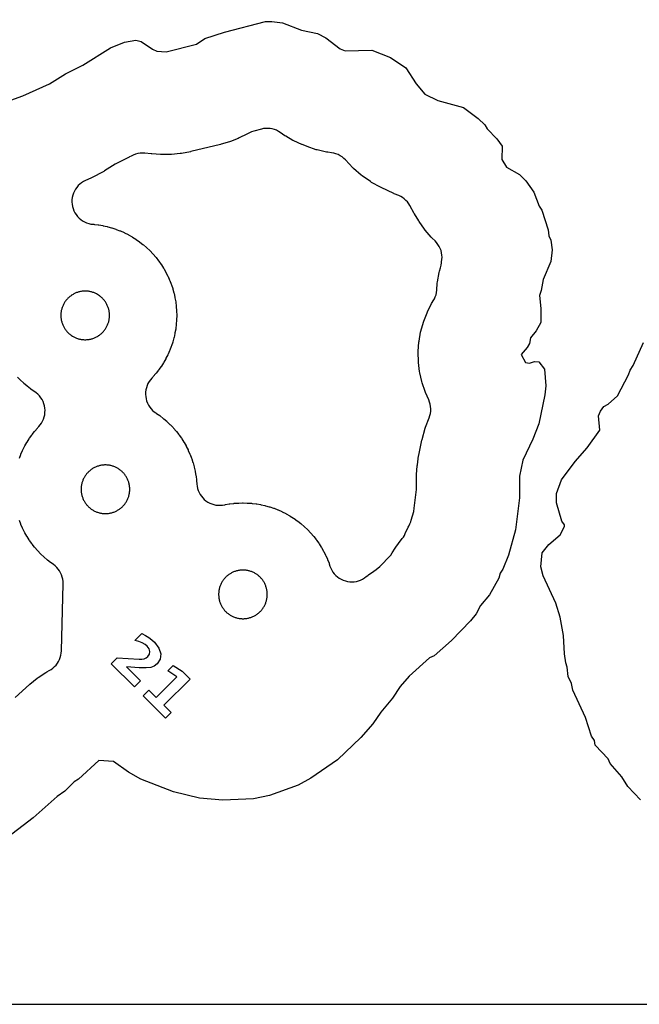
# Model space of a CAD drawing. Header units: millimetres. Extents: x 0 to 2500, y 0 to 1250.
# Tile 133 of 140: x 1201 to 1310, y 0 to 172. Entities that reach past the tile are written whole.
import ezdxf

# ---------------------------------------------------------------- set-up
doc = ezdxf.new("R2010")
doc.units = ezdxf.units.MM
for name, color, linetype in [('CUT', 1, 'Continuous'), ('MARK', 3, 'Continuous'), ('SHEET_BORDER_NOCUT', 8, 'Continuous')]:
    doc.layers.add(name, color=color, linetype=linetype)

msp = doc.modelspace()

# ---------------------------------------------------------------- linework, layer by layer
at = {"layer": 'CUT'}
for points in [[(1198.62, 157.68), (1201.95, 158.89), (1206.66, 160.97), (1209.45, 162.71), (1212.48, 164.24), (1217.3, 167.3), (1219.72, 168.27), (1221.75, 168.61), (1222.65, 168.39), (1224.62, 167.02), (1225.42, 166.69), (1227.05, 166.6), (1232.34, 167.89), (1233.8, 168.91), (1237.24, 169.99), (1244.41, 171.85), (1245.52, 171.89), (1247.36, 171.62), (1250.66, 170.38), (1253.46, 169.77), (1254.96, 169.01), (1257.47, 167.07), (1258.31, 166.74), (1262.97, 166.88), (1266.23, 165.58), (1268.92, 163.75), (1270.71, 160.99), (1272.24, 159.15), (1274.54, 158.06), (1278.98, 156.84), (1281.55, 154.89), (1282.72, 153.79), (1283.14, 153.08), (1284.84, 151.37), (1285.78, 150.06), (1285.72, 147.72), (1286.53, 146.42), (1288.8, 145.15), (1289.91, 144), (1291.3, 142.01), (1292.22, 139.59), (1292.7, 138.88), (1293.78, 135.44), (1293.93, 134.42), (1294.27, 133.66), (1294.48, 131.96), (1294.26, 129.93), (1292.91, 126.78), (1292.59, 124.82), (1292.29, 123.97), (1292.49, 121.69), (1292.49, 119.26), (1291.71, 117.78), (1290.72, 116.53), (1290.52, 115.57), (1290.12, 114.85), (1289.07, 113.66), (1289.81, 112.22), (1290.52, 112.11), (1291.4, 112.43), (1292.17, 112.33), (1293.15, 111.05), (1293.4, 108.16), (1293.21, 106.57), (1292.14, 101.49), (1291.13, 98.84), (1289.37, 95.14), (1288.81, 92.37), (1288.77, 88.55), (1288.06, 82.96), (1286.85, 78.52), (1285.87, 76.1), (1285.42, 75.39), (1285.18, 74.52), (1283.54, 71.63), (1281.99, 69.76), (1281.2, 68.31), (1280.22, 67.05), (1276.88, 63.61), (1273.85, 60.97), (1273.04, 60.59), (1269.5, 57.38), (1267.91, 55.56), (1266.59, 53.52), (1264.53, 51.1), (1263.14, 49.03), (1261.03, 46.64), (1256.97, 42.76), (1252.29, 39.54), (1250.11, 38.34), (1245.1, 36.54), (1242.3, 35.94), (1236.91, 35.69), (1232.86, 36.05), (1228.31, 37.16), (1222.59, 39.35), (1220.45, 40.61), (1217.82, 42.45), (1215.25, 42.61), (1211.7, 39.4), (1210.97, 38.93), (1209.31, 37.26), (1207.97, 36.33), (1203.78, 32.61), (1199.29, 29.2)], [(1309.92, 35.74), (1307.71, 38.12), (1306.69, 39.76), (1304.66, 42.12), (1304.28, 42.95), (1302.04, 45.32), (1301.89, 46.12), (1301.4, 46.92), (1300.33, 50.14), (1298.12, 54.91), (1297.89, 56.1), (1297.29, 57.32), (1297.14, 58.94), (1296.86, 59.72), (1296.65, 61.31), (1296.48, 64.52), (1295.9, 67.72), (1295.12, 70.13), (1292.91, 74.92), (1292.53, 76.52), (1292.75, 78.93), (1293.9, 80.44), (1295.89, 82.08), (1296.67, 83.59), (1296.64, 83.88), (1296.21, 84.52), (1295.23, 87.72), (1295.24, 89.32), (1296.14, 91.72), (1298.49, 94.92), (1300.6, 97.31), (1302.84, 100.39), (1302.59, 102.92), (1302.96, 103.72), (1303.55, 104.52), (1304.31, 104.96), (1305.91, 106.4), (1307.86, 110.08), (1308.11, 110.92), (1308.65, 111.71), (1310.46, 115.72)], [(1201.37, 95.5), (1201.61, 96.15), (1201.65, 96.24), (1201.93, 96.86), (1201.97, 96.95), (1202.28, 97.57), (1202.33, 97.65), (1202.67, 98.25), (1202.72, 98.33), (1203.08, 98.92), (1203.14, 99), (1203.53, 99.56), (1203.59, 99.64), (1204.02, 100.18), (1204.08, 100.26), (1204.53, 100.78), (1204.59, 100.85), (1204.76, 101.03), (1205.02, 101.32), (1205.24, 101.64), (1205.44, 101.98), (1205.6, 102.34), (1205.72, 102.72), (1205.8, 103.1), (1205.85, 103.49), (1205.86, 103.88), (1205.83, 104.27), (1205.77, 104.66), (1205.66, 105.04), (1205.52, 105.4), (1205.34, 105.76), (1205.13, 106.09), (1204.89, 106.4), (1204.62, 106.68), (1204.32, 106.94), (1204.06, 107.12), (1204.07, 107.12), (1203.94, 107.2), (1203.38, 107.6), (1203.3, 107.66), (1202.76, 108.08), (1202.68, 108.14), (1202.16, 108.59), (1202.09, 108.66), (1201.59, 109.13), (1201.52, 109.2), (1201.05, 109.7)], [(1200.63, 53.66), (1203.15, 55.93), (1203.22, 56), (1204.49, 57.04), (1204.65, 57.16), (1205.98, 58.04), (1206.15, 58.14), (1206.59, 58.37), (1206.92, 58.56), (1207.23, 58.79), (1207.52, 59.05), (1207.78, 59.33), (1208.01, 59.64), (1208.22, 59.96), (1208.39, 60.31), (1208.53, 60.67), (1208.63, 61.04), (1208.69, 61.42), (1208.72, 61.81), (1209.01, 73.55), (1209, 73.94), (1208.95, 74.33), (1208.86, 74.71), (1208.74, 75.08), (1208.58, 75.44), (1208.39, 75.78), (1208.16, 76.11), (1207.9, 76.4), (1207.62, 76.67), (1207.31, 76.91), (1206.92, 77.19), (1206.84, 77.25), (1206.3, 77.67), (1206.23, 77.73), (1205.71, 78.18), (1205.63, 78.25), (1205.14, 78.72), (1205.07, 78.79), (1204.59, 79.29), (1204.53, 79.36), (1204.08, 79.88), (1204.02, 79.96), (1203.59, 80.5), (1203.53, 80.58), (1203.14, 81.14), (1203.08, 81.22), (1202.72, 81.8), (1202.67, 81.88), (1202.33, 82.48), (1202.28, 82.57), (1201.97, 83.18), (1201.93, 83.27), (1201.65, 83.9), (1201.61, 83.99), (1201.37, 84.63)]]:
    msp.add_lwpolyline(points, dxfattribs=at)
for points in [[(1215.17, 136.31), (1215.27, 136.3), (1215.95, 136.18), (1216.04, 136.16), (1216.71, 136.01), (1216.81, 135.99), (1217.47, 135.8), (1217.56, 135.78), (1218.22, 135.56), (1218.31, 135.53), (1218.95, 135.28), (1219.04, 135.24), (1219.67, 134.96), (1219.76, 134.92), (1220.37, 134.61), (1220.46, 134.57), (1221.06, 134.23), (1221.14, 134.18), (1221.72, 133.81), (1221.8, 133.75), (1222.36, 133.36), (1222.44, 133.3), (1222.98, 132.88), (1223.06, 132.82), (1223.58, 132.37), (1223.65, 132.3), (1224.15, 131.83), (1224.22, 131.76), (1224.69, 131.26), (1224.76, 131.19), (1225.21, 130.67), (1225.27, 130.59), (1225.69, 130.05), (1225.75, 129.97), (1226.15, 129.41), (1226.2, 129.33), (1226.57, 128.75), (1226.62, 128.66), (1226.96, 128.06), (1227, 127.98), (1227.31, 127.36), (1227.36, 127.28), (1227.63, 126.65), (1227.67, 126.56), (1227.92, 125.92), (1227.95, 125.82), (1228.17, 125.17), (1228.2, 125.08), (1228.38, 124.41), (1228.4, 124.32), (1228.55, 123.65), (1228.57, 123.55), (1228.69, 122.88), (1228.7, 122.78), (1228.79, 122.1), (1228.8, 122), (1228.85, 121.31), (1228.85, 121.22), (1228.87, 120.53), (1228.87, 120.43), (1228.85, 119.74), (1228.85, 119.65), (1228.8, 118.96), (1228.79, 118.86), (1228.7, 118.18), (1228.69, 118.08), (1228.57, 117.41), (1228.55, 117.31), (1228.4, 116.64), (1228.38, 116.54), (1228.2, 115.88), (1228.17, 115.79), (1227.95, 115.14), (1227.92, 115.04), (1227.67, 114.4), (1227.63, 114.31), (1227.36, 113.68), (1227.31, 113.59), (1227, 112.98), (1226.96, 112.89), (1226.62, 112.3), (1226.57, 112.21), (1226.2, 111.63), (1226.15, 111.55), (1225.75, 110.99), (1225.69, 110.91), (1225.27, 110.37), (1225.21, 110.29), (1224.76, 109.77), (1224.69, 109.7), (1224.53, 109.52), (1224.27, 109.22), (1224.04, 108.9), (1223.85, 108.56), (1223.69, 108.2), (1223.57, 107.83), (1223.48, 107.45), (1223.43, 107.06), (1223.42, 106.67), (1223.45, 106.27), (1223.52, 105.89), (1223.62, 105.51), (1223.77, 105.14), (1223.94, 104.79), (1224.15, 104.46), (1224.39, 104.15), (1224.66, 103.87), (1224.96, 103.61), (1225.22, 103.43), (1225.22, 103.42), (1225.34, 103.34), (1225.9, 102.95), (1225.98, 102.89), (1226.53, 102.47), (1226.6, 102.4), (1227.12, 101.96), (1227.19, 101.89), (1227.69, 101.42), (1227.76, 101.35), (1228.24, 100.85), (1228.3, 100.78), (1228.75, 100.26), (1228.81, 100.18), (1229.23, 99.64), (1229.29, 99.56), (1229.69, 99), (1229.74, 98.92), (1230.11, 98.33), (1230.16, 98.25), (1230.5, 97.65), (1230.55, 97.57), (1230.86, 96.95), (1230.9, 96.86), (1231.18, 96.24), (1231.21, 96.15), (1231.46, 95.5), (1231.49, 95.41), (1231.71, 94.76), (1231.74, 94.67), (1231.92, 94), (1231.94, 93.91), (1232.1, 93.24), (1232.11, 93.14), (1232.23, 92.46), (1232.25, 92.37), (1232.33, 91.68), (1232.34, 91.59), (1232.39, 90.97), (1232.43, 90.59), (1232.51, 90.22), (1232.63, 89.86), (1232.78, 89.51), (1232.97, 89.17), (1233.18, 88.86), (1233.43, 88.56), (1233.7, 88.3), (1233.99, 88.05), (1234.31, 87.84), (1234.64, 87.66), (1235, 87.51), (1235.36, 87.4), (1235.73, 87.32), (1236.11, 87.28), (1236.49, 87.27), (1236.88, 87.3), (1237.25, 87.36), (1237.28, 87.37), (1237.38, 87.39), (1238.05, 87.51), (1238.15, 87.52), (1238.83, 87.61), (1238.93, 87.62), (1239.62, 87.67), (1239.71, 87.67), (1240.4, 87.69), (1240.5, 87.69), (1241.19, 87.67), (1241.28, 87.67), (1241.97, 87.62), (1242.07, 87.61), (1242.75, 87.52), (1242.85, 87.51), (1243.52, 87.39), (1243.62, 87.37), (1244.29, 87.22), (1244.38, 87.2), (1245.05, 87.01), (1245.14, 86.98), (1245.79, 86.77), (1245.89, 86.74), (1246.53, 86.49), (1246.62, 86.45), (1247.25, 86.17), (1247.33, 86.13), (1247.95, 85.82), (1248.03, 85.78), (1248.63, 85.44), (1248.72, 85.39), (1249.3, 85.02), (1249.38, 84.96), (1249.94, 84.57), (1250.02, 84.51), (1250.56, 84.09), (1250.64, 84.03), (1251.16, 83.58), (1251.23, 83.51), (1251.73, 83.04), (1251.8, 82.97), (1252.27, 82.47), (1252.34, 82.4), (1252.79, 81.88), (1252.85, 81.8), (1253.27, 81.26), (1253.33, 81.18), (1253.72, 80.62), (1253.78, 80.54), (1254.15, 79.96), (1254.2, 79.87), (1254.54, 79.27), (1254.58, 79.19), (1254.89, 78.57), (1254.93, 78.49), (1255.21, 77.86), (1255.25, 77.77), (1255.5, 77.13), (1255.53, 77.03), (1255.66, 76.63), (1255.8, 76.26), (1255.98, 75.92), (1256.18, 75.59), (1256.42, 75.28), (1256.69, 75), (1256.98, 74.74), (1257.29, 74.52), (1257.63, 74.33), (1257.98, 74.16), (1258.35, 74.04), (1258.73, 73.95), (1259.11, 73.9), (1259.5, 73.88), (1259.88, 73.9), (1260.27, 73.96), (1260.64, 74.06), (1261.01, 74.19), (1261.36, 74.36), (1261.69, 74.56), (1262, 74.79), (1262.25, 74.99), (1262.41, 75.11), (1263.34, 75.73), (1263.75, 76.04), (1264.36, 76.57), (1264.6, 76.81), (1265.99, 78.24), (1266.28, 78.57), (1266.52, 78.93), (1267.06, 79.8), (1267.17, 79.96), (1268.11, 81.21), (1268.15, 81.26), (1268.29, 81.44), (1268.49, 81.72), (1268.67, 82.01), (1268.83, 82.32), (1269.32, 83.44), (1269.42, 83.62), (1269.48, 83.74), (1269.64, 84.04), (1269.77, 84.35), (1269.87, 84.67), (1270.29, 86.2), (1270.4, 86.75), (1270.75, 89.56), (1270.78, 90.01), (1270.81, 92.53), (1270.81, 92.63), (1270.91, 94.19), (1270.93, 94.37), (1271.16, 95.91), (1271.18, 96.01), (1271.72, 98.67), (1271.75, 98.79), (1272.27, 100.73), (1272.35, 100.96), (1273, 102.57), (1273.13, 102.95), (1273.22, 103.35), (1273.27, 103.74), (1273.29, 104.15), (1273.26, 104.55), (1273.19, 104.95), (1273.08, 105.33), (1272.93, 105.71), (1272.35, 107.01), (1272.28, 107.2), (1271.77, 108.7), (1271.72, 108.9), (1271.36, 110.45), (1271.33, 110.64), (1271.13, 112.22), (1271.12, 112.42), (1271.08, 114.01), (1271.08, 114.21), (1271.2, 115.79), (1271.23, 115.99), (1271.5, 117.56), (1271.55, 117.75), (1271.98, 119.28), (1272.04, 119.47), (1272.62, 120.95), (1272.7, 121.13), (1273.42, 122.55), (1273.52, 122.72), (1273.71, 123.01), (1273.91, 123.36), (1274.07, 123.72), (1274.2, 124.1), (1274.29, 124.49), (1274.33, 124.89), (1274.42, 126.11), (1274.45, 126.33), (1274.75, 128.01), (1274.8, 128.22), (1274.97, 128.79), (1275.08, 129.26), (1275.15, 129.66), (1275.18, 129.84), (1275.24, 130.24), (1275.26, 130.64), (1275.23, 131.04), (1275.17, 131.43), (1275.07, 131.82), (1274.93, 132.2), (1274.76, 132.55), (1274.54, 132.89), (1274.3, 133.21), (1274.03, 133.5), (1273.5, 134.01), (1273.36, 134.15), (1272.31, 135.39), (1272.19, 135.55), (1271.24, 136.92), (1271.19, 137.01), (1270.43, 138.23), (1270.38, 138.31), (1269.62, 139.69), (1269.42, 140.01), (1269.19, 140.32), (1268.93, 140.6), (1268.65, 140.85), (1268.34, 141.08), (1268.02, 141.28), (1267.67, 141.44), (1266.9, 141.76), (1266.82, 141.8), (1264.61, 142.84), (1264.51, 142.89), (1262.92, 143.75), (1262.73, 143.87), (1261.29, 144.87), (1261.12, 145), (1259.79, 146.15), (1259.64, 146.3), (1258.38, 147.66), (1258.09, 147.94), (1257.78, 148.19), (1257.44, 148.41), (1257.09, 148.59), (1256.71, 148.74), (1256.33, 148.85), (1255.93, 148.92), (1255.27, 149), (1255.06, 149.03), (1253.45, 149.41), (1253.26, 149.46), (1251.65, 150.02), (1251.55, 150.05), (1250.81, 150.35), (1250.72, 150.39), (1249.35, 151.01), (1249.19, 151.09), (1247.92, 151.82), (1247.77, 151.91), (1246.97, 152.47), (1246.65, 152.67), (1246.31, 152.85), (1245.95, 152.99), (1245.58, 153.09), (1245.2, 153.16), (1244.82, 153.19), (1244.43, 153.18), (1244.05, 153.14), (1243.68, 153.06), (1242.34, 152.72), (1241.95, 152.59), (1241.57, 152.43), (1241.36, 152.31), (1241.36, 152.32), (1241.12, 152.18), (1239.81, 151.52), (1239.64, 151.44), (1238.27, 150.9), (1238.1, 150.84), (1236.64, 150.41), (1236.55, 150.39), (1231.35, 149.12), (1231.26, 149.1), (1229.69, 148.8), (1229.5, 148.77), (1227.95, 148.63), (1227.76, 148.62), (1226.16, 148.63), (1226.06, 148.63), (1224.54, 148.71), (1224.43, 148.72), (1223.3, 148.84), (1222.88, 148.86), (1222.47, 148.84), (1222.06, 148.78), (1221.65, 148.67), (1221.27, 148.53), (1220.89, 148.34), (1220.63, 148.19), (1220.54, 148.15), (1218.45, 147.09), (1218.14, 146.91), (1216.27, 145.74), (1216.14, 145.67), (1213.98, 144.52), (1213.85, 144.46), (1212.95, 144.07), (1212.59, 143.89), (1212.26, 143.68), (1211.95, 143.44), (1211.67, 143.17), (1211.41, 142.87), (1211.18, 142.55), (1210.99, 142.21), (1210.83, 141.85), (1210.7, 141.48), (1210.62, 141.1), (1210.57, 140.71), (1210.56, 140.31), (1210.59, 139.92), (1210.65, 139.53), (1210.76, 139.15), (1210.9, 138.79), (1211.08, 138.44), (1211.28, 138.1), (1211.53, 137.79), (1211.8, 137.51), (1212.09, 137.25), (1212.42, 137.03), (1212.76, 136.83), (1213.12, 136.67), (1213.49, 136.55), (1213.87, 136.46), (1214.26, 136.42), (1214.39, 136.41), (1214.49, 136.4)], [(1216.07, 117.68), (1216.16, 117.78), (1216.24, 117.89), (1216.33, 118), (1216.41, 118.12), (1216.48, 118.24), (1216.55, 118.35), (1216.62, 118.48), (1216.68, 118.6), (1216.74, 118.73), (1216.8, 118.85), (1216.85, 118.98), (1216.9, 119.11), (1216.94, 119.25), (1216.98, 119.38), (1217.01, 119.51), (1217.04, 119.65), (1217.07, 119.79), (1217.09, 119.92), (1217.1, 120.06), (1217.11, 120.2), (1217.12, 120.34), (1217.12, 120.48), (1217.12, 120.62), (1217.11, 120.76), (1217.1, 120.9), (1217.09, 121.03), (1217.07, 121.17), (1217.04, 121.31), (1217.01, 121.44), (1216.98, 121.58), (1216.94, 121.71), (1216.9, 121.85), (1216.85, 121.98), (1216.8, 122.11), (1216.74, 122.23), (1216.68, 122.36), (1216.62, 122.48), (1216.55, 122.6), (1216.48, 122.72), (1216.41, 122.84), (1216.33, 122.95), (1216.24, 123.07), (1216.16, 123.18), (1216.07, 123.28), (1215.97, 123.38), (1215.88, 123.48), (1215.78, 123.58), (1215.67, 123.67), (1215.57, 123.76), (1215.46, 123.85), (1215.35, 123.93), (1215.23, 124.01), (1215.12, 124.09), (1215, 124.16), (1214.88, 124.23), (1214.75, 124.29), (1214.63, 124.35), (1214.5, 124.41), (1214.37, 124.46), (1214.24, 124.5), (1214.11, 124.55), (1213.97, 124.58), (1213.84, 124.62), (1213.7, 124.65), (1213.56, 124.67), (1213.43, 124.69), (1213.29, 124.71), (1213.15, 124.72), (1213.01, 124.73), (1212.87, 124.73), (1212.73, 124.73), (1212.59, 124.72), (1212.46, 124.71), (1212.32, 124.69), (1212.18, 124.67), (1212.04, 124.65), (1211.91, 124.62), (1211.77, 124.58), (1211.64, 124.55), (1211.51, 124.5), (1211.38, 124.46), (1211.25, 124.41), (1211.12, 124.35), (1210.99, 124.29), (1210.87, 124.23), (1210.75, 124.16), (1210.63, 124.09), (1210.51, 124.01), (1210.4, 123.93), (1210.28, 123.85), (1210.18, 123.76), (1210.07, 123.67), (1209.97, 123.58), (1209.87, 123.48), (1209.77, 123.38), (1209.68, 123.28), (1209.59, 123.18), (1209.5, 123.07), (1209.42, 122.95), (1209.34, 122.84), (1209.26, 122.72), (1209.19, 122.6), (1209.12, 122.48), (1209.06, 122.36), (1209, 122.23), (1208.95, 122.11), (1208.89, 121.98), (1208.85, 121.85), (1208.81, 121.71), (1208.77, 121.58), (1208.73, 121.44), (1208.7, 121.31), (1208.68, 121.17), (1208.66, 121.03), (1208.64, 120.9), (1208.63, 120.76), (1208.62, 120.62), (1208.62, 120.48), (1208.62, 120.34), (1208.63, 120.2), (1208.64, 120.06), (1208.66, 119.92), (1208.68, 119.79), (1208.7, 119.65), (1208.73, 119.51), (1208.77, 119.38), (1208.81, 119.25), (1208.85, 119.11), (1208.89, 118.98), (1208.95, 118.85), (1209, 118.73), (1209.06, 118.6), (1209.12, 118.48), (1209.19, 118.35), (1209.26, 118.24), (1209.34, 118.12), (1209.42, 118), (1209.5, 117.89), (1209.59, 117.78), (1209.68, 117.68), (1209.77, 117.57), (1209.87, 117.47), (1209.97, 117.38), (1210.07, 117.28), (1210.18, 117.19), (1210.28, 117.11), (1210.4, 117.02), (1210.51, 116.95), (1210.63, 116.87), (1210.75, 116.8), (1210.87, 116.73), (1210.99, 116.67), (1211.12, 116.61), (1211.25, 116.55), (1211.38, 116.5), (1211.51, 116.45), (1211.64, 116.41), (1211.77, 116.37), (1211.91, 116.34), (1212.04, 116.31), (1212.18, 116.29), (1212.32, 116.27), (1212.46, 116.25), (1212.59, 116.24), (1212.73, 116.23), (1212.87, 116.23), (1213.01, 116.23), (1213.15, 116.24), (1213.29, 116.25), (1213.43, 116.27), (1213.56, 116.29), (1213.7, 116.31), (1213.84, 116.34), (1213.97, 116.37), (1214.11, 116.41), (1214.24, 116.45), (1214.37, 116.5), (1214.5, 116.55), (1214.63, 116.61), (1214.75, 116.67), (1214.88, 116.73), (1215, 116.8), (1215.12, 116.87), (1215.23, 116.95), (1215.35, 117.02), (1215.46, 117.11), (1215.57, 117.19), (1215.67, 117.28), (1215.78, 117.38), (1215.88, 117.47), (1215.97, 117.57)], [(1219.7, 87.37), (1219.79, 87.48), (1219.87, 87.59), (1219.95, 87.71), (1220.02, 87.82), (1220.09, 87.94), (1220.16, 88.06), (1220.23, 88.19), (1220.28, 88.31), (1220.34, 88.44), (1220.39, 88.57), (1220.44, 88.7), (1220.48, 88.83), (1220.52, 88.97), (1220.55, 89.1), (1220.58, 89.24), (1220.61, 89.38), (1220.63, 89.51), (1220.64, 89.65), (1220.65, 89.79), (1220.66, 89.93), (1220.66, 90.07), (1220.66, 90.21), (1220.65, 90.35), (1220.64, 90.48), (1220.63, 90.62), (1220.61, 90.76), (1220.58, 90.9), (1220.55, 91.03), (1220.52, 91.17), (1220.48, 91.3), (1220.44, 91.43), (1220.39, 91.56), (1220.34, 91.69), (1220.28, 91.82), (1220.23, 91.95), (1220.16, 92.07), (1220.09, 92.19), (1220.02, 92.31), (1219.95, 92.43), (1219.87, 92.54), (1219.79, 92.66), (1219.7, 92.76), (1219.61, 92.87), (1219.52, 92.97), (1219.42, 93.07), (1219.32, 93.17), (1219.22, 93.26), (1219.11, 93.35), (1219, 93.44), (1218.89, 93.52), (1218.77, 93.6), (1218.66, 93.68), (1218.54, 93.75), (1218.42, 93.82), (1218.29, 93.88), (1218.17, 93.94), (1218.04, 93.99), (1217.91, 94.05), (1217.78, 94.09), (1217.65, 94.13), (1217.51, 94.17), (1217.38, 94.21), (1217.24, 94.24), (1217.11, 94.26), (1216.97, 94.28), (1216.83, 94.3), (1216.69, 94.31), (1216.55, 94.32), (1216.41, 94.32), (1216.27, 94.32), (1216.14, 94.31), (1216, 94.3), (1215.86, 94.28), (1215.72, 94.26), (1215.58, 94.24), (1215.45, 94.21), (1215.31, 94.17), (1215.18, 94.13), (1215.05, 94.09), (1214.92, 94.05), (1214.79, 93.99), (1214.66, 93.94), (1214.53, 93.88), (1214.41, 93.82), (1214.29, 93.75), (1214.17, 93.68), (1214.05, 93.6), (1213.94, 93.52), (1213.83, 93.44), (1213.72, 93.35), (1213.61, 93.26), (1213.51, 93.17), (1213.41, 93.07), (1213.31, 92.97), (1213.22, 92.87), (1213.13, 92.76), (1213.04, 92.66), (1212.96, 92.54), (1212.88, 92.43), (1212.8, 92.31), (1212.73, 92.19), (1212.67, 92.07), (1212.6, 91.95), (1212.54, 91.82), (1212.49, 91.69), (1212.44, 91.56), (1212.39, 91.43), (1212.35, 91.3), (1212.31, 91.17), (1212.27, 91.03), (1212.25, 90.9), (1212.22, 90.76), (1212.2, 90.62), (1212.18, 90.48), (1212.17, 90.35), (1212.17, 90.21), (1212.16, 90.07), (1212.17, 89.93), (1212.17, 89.79), (1212.18, 89.65), (1212.2, 89.51), (1212.22, 89.38), (1212.25, 89.24), (1212.27, 89.1), (1212.31, 88.97), (1212.35, 88.83), (1212.39, 88.7), (1212.44, 88.57), (1212.49, 88.44), (1212.54, 88.31), (1212.6, 88.19), (1212.67, 88.06), (1212.73, 87.94), (1212.8, 87.82), (1212.88, 87.71), (1212.96, 87.59), (1213.04, 87.48), (1213.13, 87.37), (1213.22, 87.27), (1213.31, 87.16), (1213.41, 87.06), (1213.51, 86.97), (1213.61, 86.87), (1213.72, 86.78), (1213.83, 86.7), (1213.94, 86.61), (1214.05, 86.53), (1214.17, 86.46), (1214.29, 86.39), (1214.41, 86.32), (1214.53, 86.26), (1214.66, 86.2), (1214.79, 86.14), (1214.92, 86.09), (1215.05, 86.04), (1215.18, 86), (1215.31, 85.96), (1215.45, 85.93), (1215.58, 85.9), (1215.72, 85.87), (1215.86, 85.85), (1216, 85.84), (1216.14, 85.83), (1216.27, 85.82), (1216.41, 85.82), (1216.55, 85.82), (1216.69, 85.83), (1216.83, 85.84), (1216.97, 85.85), (1217.11, 85.87), (1217.24, 85.9), (1217.38, 85.93), (1217.51, 85.96), (1217.65, 86), (1217.78, 86.04), (1217.91, 86.09), (1218.04, 86.14), (1218.17, 86.2), (1218.29, 86.26), (1218.42, 86.32), (1218.54, 86.39), (1218.66, 86.46), (1218.77, 86.53), (1218.89, 86.61), (1219, 86.7), (1219.11, 86.78), (1219.22, 86.87), (1219.32, 86.97), (1219.42, 87.06), (1219.52, 87.16), (1219.61, 87.27)], [(1243.55, 68.78), (1243.64, 68.89), (1243.73, 68.99), (1243.82, 69.1), (1243.9, 69.21), (1243.98, 69.33), (1244.06, 69.44), (1244.13, 69.56), (1244.2, 69.69), (1244.26, 69.81), (1244.32, 69.94), (1244.38, 70.06), (1244.43, 70.19), (1244.47, 70.32), (1244.52, 70.46), (1244.55, 70.59), (1244.59, 70.72), (1244.62, 70.86), (1244.64, 71), (1244.66, 71.13), (1244.68, 71.27), (1244.69, 71.41), (1244.7, 71.55), (1244.7, 71.69), (1244.7, 71.83), (1244.69, 71.97), (1244.68, 72.11), (1244.66, 72.24), (1244.64, 72.38), (1244.62, 72.52), (1244.59, 72.65), (1244.55, 72.79), (1244.52, 72.92), (1244.47, 73.06), (1244.43, 73.19), (1244.38, 73.32), (1244.32, 73.44), (1244.26, 73.57), (1244.2, 73.69), (1244.13, 73.81), (1244.06, 73.93), (1243.98, 74.05), (1243.9, 74.16), (1243.82, 74.28), (1243.73, 74.39), (1243.64, 74.49), (1243.55, 74.59), (1243.45, 74.69), (1243.35, 74.79), (1243.25, 74.88), (1243.15, 74.97), (1243.04, 75.06), (1242.92, 75.14), (1242.81, 75.22), (1242.69, 75.3), (1242.57, 75.37), (1242.45, 75.44), (1242.33, 75.5), (1242.2, 75.56), (1242.08, 75.62), (1241.95, 75.67), (1241.82, 75.71), (1241.68, 75.76), (1241.55, 75.79), (1241.41, 75.83), (1241.28, 75.86), (1241.14, 75.88), (1241, 75.9), (1240.87, 75.92), (1240.73, 75.93), (1240.59, 75.94), (1240.45, 75.94), (1240.31, 75.94), (1240.17, 75.93), (1240.03, 75.92), (1239.89, 75.9), (1239.76, 75.88), (1239.62, 75.86), (1239.48, 75.83), (1239.35, 75.79), (1239.22, 75.76), (1239.08, 75.71), (1238.95, 75.67), (1238.82, 75.62), (1238.7, 75.56), (1238.57, 75.5), (1238.45, 75.44), (1238.32, 75.37), (1238.21, 75.3), (1238.09, 75.22), (1237.97, 75.14), (1237.86, 75.06), (1237.75, 74.97), (1237.65, 74.88), (1237.54, 74.79), (1237.44, 74.69), (1237.35, 74.59), (1237.25, 74.49), (1237.16, 74.39), (1237.08, 74.28), (1236.99, 74.16), (1236.92, 74.05), (1236.84, 73.93), (1236.77, 73.81), (1236.7, 73.69), (1236.64, 73.57), (1236.58, 73.44), (1236.52, 73.32), (1236.47, 73.19), (1236.42, 73.06), (1236.38, 72.92), (1236.34, 72.79), (1236.31, 72.65), (1236.28, 72.52), (1236.26, 72.38), (1236.24, 72.24), (1236.22, 72.11), (1236.21, 71.97), (1236.2, 71.83), (1236.2, 71.69), (1236.2, 71.55), (1236.21, 71.41), (1236.22, 71.27), (1236.24, 71.13), (1236.26, 71), (1236.28, 70.86), (1236.31, 70.72), (1236.34, 70.59), (1236.38, 70.46), (1236.42, 70.32), (1236.47, 70.19), (1236.52, 70.06), (1236.58, 69.94), (1236.64, 69.81), (1236.7, 69.69), (1236.77, 69.56), (1236.84, 69.44), (1236.92, 69.33), (1236.99, 69.21), (1237.08, 69.1), (1237.16, 68.99), (1237.25, 68.89), (1237.35, 68.78), (1237.44, 68.68), (1237.54, 68.59), (1237.65, 68.49), (1237.75, 68.4), (1237.86, 68.32), (1237.97, 68.23), (1238.09, 68.16), (1238.21, 68.08), (1238.32, 68.01), (1238.45, 67.94), (1238.57, 67.88), (1238.7, 67.82), (1238.82, 67.76), (1238.95, 67.71), (1239.08, 67.66), (1239.22, 67.62), (1239.35, 67.58), (1239.48, 67.55), (1239.62, 67.52), (1239.76, 67.5), (1239.89, 67.48), (1240.03, 67.46), (1240.17, 67.45), (1240.31, 67.44), (1240.45, 67.44), (1240.59, 67.44), (1240.73, 67.45), (1240.87, 67.46), (1241, 67.48), (1241.14, 67.5), (1241.28, 67.52), (1241.41, 67.55), (1241.55, 67.58), (1241.68, 67.62), (1241.82, 67.66), (1241.95, 67.71), (1242.08, 67.76), (1242.2, 67.82), (1242.33, 67.88), (1242.45, 67.94), (1242.57, 68.01), (1242.69, 68.08), (1242.81, 68.16), (1242.92, 68.23), (1243.04, 68.32), (1243.15, 68.4), (1243.25, 68.49), (1243.35, 68.59), (1243.45, 68.68)]]:
    msp.add_lwpolyline(points, close=True, dxfattribs=at)
at = {"layer": 'MARK'}
for points in [[(1220.08, 59.01), (1222.53, 56.56), (1221.47, 55.51), (1217.43, 59.55), (1218.49, 60.6), (1222.31, 60.37), (1222.79, 60.37), (1223.19, 60.44), (1223.53, 60.58), (1223.81, 60.8), (1224.09, 61.22), (1224.17, 61.69), (1224.05, 62.18), (1223.71, 62.63), (1223.33, 62.94), (1222.84, 63.22), (1222.25, 63.45), (1221.56, 63.64), (1222.78, 64.86), (1223.4, 64.52), (1223.98, 64.15), (1224.51, 63.75), (1224.99, 63.31), (1225.77, 62.31), (1226.1, 61.32), (1225.99, 60.38), (1225.43, 59.54), (1224.93, 59.16), (1224.35, 58.93), (1223.53, 58.83), (1222.31, 58.86), (1220.08, 59.01)], [(1224.02, 54.95), (1225.28, 53.68), (1228.88, 57.27), (1227.31, 58.3), (1228.28, 59.28), (1229.84, 58.26), (1231.21, 56.89), (1226.64, 52.33), (1227.9, 51.06), (1226.91, 50.07), (1223.03, 53.96), (1224.02, 54.95)]]:
    msp.add_lwpolyline(points, close=True, dxfattribs=at)
at = {"layer": 'SHEET_BORDER_NOCUT'}
msp.add_lwpolyline([(0, 0), (2500, 0), (2500, 1250), (0, 1250)], close=True, dxfattribs=at)

doc.saveas('drawing.dxf')
